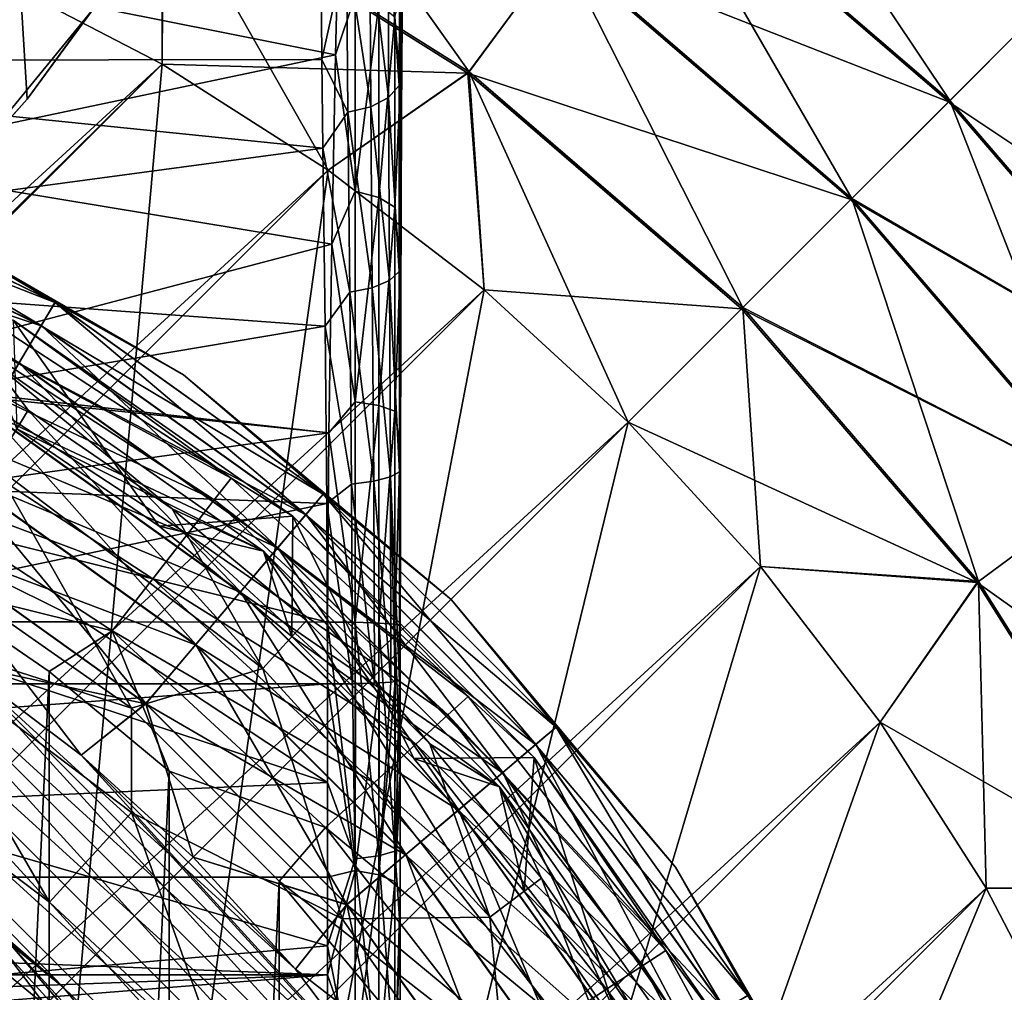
# Model space of a CAD drawing. Header units: metres. Extents: x -40 to 117, y -433 to 89.
# Tile 41 of 256: x 11 to 22, y -389 to -378. Entities that reach past the tile are written whole.
import ezdxf

# ---------------------------------------------------------------- set-up
doc = ezdxf.new("R2010")
doc.units = ezdxf.units.M
doc.layers.add('solid_506114_24501146', color=7, linetype='CONTINUOUS')
doc.layers.add('solid_506114_24501146_02', color=7, linetype='CONTINUOUS')

msp = doc.modelspace()

# ---------------------------------------------------------------- linework, layer by layer
at = {"layer": 'solid_506114_24501146'}
for points in [[(11.301577, -388.948425, 481), (5.719052, -383.182709, 481), (4.119524, -382.727753, 481)], [(8.879636, -386.960785, 481), (11.301577, -388.948425, 481), (4.119524, -382.727753, 481)], [(16.466734, -392.980438, 481), (7.269565, -383.783264, 481), (5.719052, -383.182709, 481)], [(17.067287, -394.530945, 481), (16.466734, -392.980438, 481), (5.719052, -383.182709, 481)], [(11.301577, -388.948425, 481), (17.067287, -394.530945, 481), (5.719052, -383.182709, 481)], [(15.725555, -391.49176, 481), (8.758244, -384.524445, 481), (7.269565, -383.783264, 481)], [(16.466734, -392.980438, 481), (15.725555, -391.49176, 481), (7.269565, -383.783264, 481)], [(18.951725, -384.331635, 277.700012), (-15.918365, -419.201721, 277.700012), (-17.500893, -417.750885, 277.700012)], [(18.951725, -384.331635, 277.700012), (20.265413, -386.041718, 277.700012), (-15.918365, -419.201721, 277.700012)], [(14.2, -385.621582, 307.040283), (4.733333, -385.621582, 307.040283), (-14.2, -387.740906, 307.116028)], [(14.2, -387.740784, 307.116028), (14.2, -385.621582, 307.040283), (-14.2, -387.740906, 307.116028)], [(20.265413, -386.041718, 277.700012), (-14.208274, -420.515411, 277.700012), (-15.918365, -419.201721, 277.700012)], [(20.265413, -386.041718, 277.700012), (21.427662, -387.8638, 277.700012), (-14.208274, -420.515411, 277.700012)], [(14.2, -388.812347, 307.296417), (14.2, -387.740784, 307.116028), (-14.2, -387.740906, 307.116028)], [(14.2, -388.812347, 307.296417), (-14.2, -387.740906, 307.116028), (-14.2, -388.812744, 307.296509)], [(21.427662, -387.8638, 277.700012), (-12.386187, -421.677673, 277.700012), (-14.208274, -420.515411, 277.700012)], [(21.427662, -387.8638, 277.700012), (22.426193, -389.779633, 277.700012), (-12.386187, -421.677673, 277.700012)], [(1.05365, -389.300568, 307.410583), (14.2, -388.812347, 307.296417), (-14.2, -388.812744, 307.296509)]]:
    msp.add_3dface(points, dxfattribs=at)
at = {"layer": 'solid_506114_24501146_02'}
for points in [[(15.000211, -370.684509, 306.076019), (15.016513, -369.3255, 308.943359), (15, -385.545685, 305.592133)], [(15.00352, -383.510101, 306.503326), (15, -385.545685, 305.592133), (15.016513, -369.3255, 308.943359)], [(15.006334, -381.436096, 307.108948), (15.00352, -383.510101, 306.503326), (15.016513, -369.3255, 308.943359)], [(15.013213, -379.362885, 308.084869), (15.006334, -381.436096, 307.108948), (15.016513, -369.3255, 308.943359)], [(15.013213, -379.362885, 308.084869), (15.016513, -369.3255, 308.943359), (15.01821, -369.257355, 309.10495)], [(15.019254, -378.331451, 308.722931), (15.013213, -379.362885, 308.084869), (15.01821, -369.257355, 309.10495)], [(15.000211, -370.684509, 306.076019), (15, -385.545685, 305.592133), (15, -385.511688, 304.943146)], [(15.000052, -370.782166, 305.892365), (15.000211, -370.684509, 306.076019), (15, -385.511688, 304.943146)], [(15.000052, -370.782166, 305.892365), (15, -385.511688, 304.943146), (15, -370.880646, 305.70993)], [(15, -371.897705, 303.965118), (15, -370.880646, 305.70993), (15, -385.511688, 304.943146)], [(15, -372.935913, 302.419556), (15, -371.897705, 303.965118), (15, -385.511688, 304.943146)], [(15, -373.982086, 301.062866), (15, -372.935913, 302.419556), (15, -385.511688, 304.943146)], [(15, -375.02533, 299.883087), (15, -373.982086, 301.062866), (15, -385.511688, 304.943146)], [(15, -376.058228, 298.86676), (15, -375.02533, 299.883087), (15, -385.511688, 304.943146)], [(13.187576, -375.297882, 292.906982), (12.396715, -376.794281, 293.49942), (15.754149, -378.9039, 293.49942)], [(16.759201, -377.542084, 292.906982), (13.187576, -375.297882, 292.906982), (15.754149, -378.9039, 293.49942)], [(17.650635, -376.334229, 279.434174), (18.405199, -375.311829, 280.699463), (21.916468, -378.333527, 280.699463)], [(18.413181, -375.301025, 290.683716), (17.660643, -376.320679, 291.952423), (21.029869, -379.220123, 291.952423)], [(18.405199, -375.311829, 280.699463), (22.593128, -377.65686, 282.216003), (21.916468, -378.333527, 280.699463)], [(18.413181, -375.301025, 290.683716), (21.029869, -379.220123, 291.952423), (21.925974, -378.324036, 290.683716)], [(15, -377.075439, 297.99942), (15, -376.058228, 298.86676), (15, -385.511688, 304.943146)], [(16.747669, -377.557709, 278.483704), (17.650635, -376.334229, 279.434174), (21.01795, -379.232056, 279.434174)], [(17.660643, -376.320679, 291.952423), (16.759201, -377.542084, 292.906982), (19.956453, -380.293549, 292.906982)], [(17.650635, -376.334229, 279.434174), (21.916468, -378.333527, 280.699463), (21.01795, -379.232056, 279.434174)], [(17.660643, -376.320679, 291.952423), (19.956453, -380.293549, 292.906982), (21.029869, -379.220123, 291.952423)], [(4.783082, -376.640656, 310.064484), (4.769856, -378.784729, 308.776764), (14.131961, -377.805389, 310.098663)], [(12.396715, -376.794281, 293.49942), (10.470354, -377.823822, 293.700012), (12.386187, -378.822327, 293.700012)], [(12.396715, -376.794281, 293.49942), (12.386187, -378.822327, 293.700012), (14.208274, -379.984589, 293.700012)], [(15.754149, -378.9039, 293.49942), (12.396715, -376.794281, 293.49942), (14.208274, -379.984589, 293.700012)], [(12.386898, -376.812836, 277.895813), (12.386187, -378.822327, 277.700012), (10.470354, -377.823822, 277.700012)], [(15.741673, -378.920776, 277.895813), (12.386187, -378.822327, 277.700012), (12.386898, -376.812836, 277.895813)], [(15.741673, -378.920776, 277.895813), (12.386898, -376.812836, 277.895813), (16.747669, -377.557709, 278.483704)], [(15, -378.080719, 297.26181), (15, -377.075439, 297.99942), (15, -385.511688, 304.943146)], [(14.988727, -379.055603, 308.511261), (14.995333, -377.197601, 309.870209), (14.868473, -377.353973, 310.062286)], [(14.988727, -379.055603, 308.511261), (15.027842, -377.311279, 309.465546), (14.995333, -377.197601, 309.870209)], [(14.988727, -379.055603, 308.511261), (15.019254, -378.331451, 308.722931), (15.027842, -377.311279, 309.465546)], [(14.871767, -379.186646, 308.727112), (14.868473, -377.353973, 310.062286), (14.664438, -377.472748, 310.209625)], [(14.988727, -379.055603, 308.511261), (14.868473, -377.353973, 310.062286), (14.871767, -379.186646, 308.727112)], [(14.407921, -377.539581, 310.294373), (14.131961, -377.805389, 310.098663), (14.140261, -378.770081, 309.396545)], [(14.42334, -379.34903, 308.997192), (14.407921, -377.539581, 310.294373), (14.140261, -378.770081, 309.396545)], [(14.675384, -379.288574, 308.895874), (14.664438, -377.472748, 310.209625), (14.407921, -377.539581, 310.294373)], [(14.675384, -379.288574, 308.895874), (14.407921, -377.539581, 310.294373), (14.42334, -379.34903, 308.997192)], [(14.871767, -379.186646, 308.727112), (14.664438, -377.472748, 310.209625), (14.675384, -379.288574, 308.895874)], [(16.759201, -377.542084, 292.906982), (15.754149, -378.9039, 293.49942), (18.759661, -381.490326, 293.49942)], [(16.759201, -377.542084, 292.906982), (18.759661, -381.490326, 293.49942), (19.956453, -380.293549, 292.906982)], [(8.737895, -379.886078, 294.999207), (8.764632, -377.617462, 295.977753), (14.289391, -378.7164, 295.929779)], [(8.764632, -377.617462, 295.977753), (14.313233, -377.672974, 296.581543), (14.289391, -378.7164, 295.929779)], [(9.899513, -380.322784, 222.800003), (11.640574, -378.201294, 222.800003), (10.809076, -377.645752, 222.800003)], [(10.904626, -379.203339, 194.37735), (9.981262, -380.240356, 194.37735), (10.809166, -377.64563, 193.800003)], [(11.720651, -378.080109, 194.37735), (10.904626, -379.203339, 194.37735), (10.809166, -377.64563, 193.800003)], [(15.741673, -378.920776, 277.895813), (16.747669, -377.557709, 278.483704), (19.942722, -380.307281, 278.483704)], [(16.747669, -377.557709, 278.483704), (21.01795, -379.232056, 279.434174), (19.955311, -380.294678, 278.492249)], [(16.747669, -377.557709, 278.483704), (19.955311, -380.294678, 278.492249), (19.942722, -380.307281, 278.483704)], [(14.506147, -378.069275, 296.385132), (14.289391, -378.7164, 295.929779), (14.313233, -377.672974, 296.581543)], [(-22.426193, -410.720367, 277.700012), (10.470354, -377.823822, 277.700012), (12.386187, -378.822327, 277.700012)], [(4.769856, -378.784729, 308.776764), (14.140261, -378.770081, 309.396545), (14.131961, -377.805389, 310.098663)], [(12.386187, -378.822327, 293.700012), (10.470354, -377.823822, 293.700012), (8.85, -382.314636, 293.700012)], [(11.720651, -378.080109, 194.37735), (11.640574, -378.201294, 222.800003), (10.904626, -379.203339, 194.37735)], [(14.506147, -378.069275, 296.385132), (14.506147, -380.214355, 295.241455), (14.289391, -378.7164, 295.929779)], [(14.765908, -378.162781, 296.531464), (14.506147, -380.214355, 295.241455), (14.506147, -378.069275, 296.385132)], [(14.939344, -378.302795, 296.750427), (15, -378.080719, 297.26181), (15, -379.080292, 296.637421)], [(15, -379.080292, 296.637421), (15, -378.080719, 297.26181), (15, -385.511688, 304.943146)], [(10.904626, -379.203339, 194.37735), (11.640574, -378.201294, 222.800003), (9.899513, -380.322784, 222.800003)], [(14.765908, -378.162781, 296.531464), (14.765908, -380.283936, 295.400543), (14.506147, -380.214355, 295.241455)], [(14.939344, -378.302795, 296.750427), (14.765908, -380.283936, 295.400543), (14.765908, -378.162781, 296.531464)], [(14.939344, -378.302795, 296.750427), (14.939344, -380.388062, 295.638672), (14.765908, -380.283936, 295.400543)], [(14.939344, -378.302795, 296.750427), (15, -379.080292, 296.637421), (14.939344, -380.388062, 295.638672)], [(14.988727, -379.055603, 308.511261), (15.013213, -379.362885, 308.084869), (15.019254, -378.331451, 308.722931)], [(21.01795, -379.232056, 279.434174), (21.916468, -378.333527, 280.699463), (24.938158, -381.844788, 280.699463)], [(21.925974, -378.324036, 290.683716), (21.029869, -379.220123, 291.952423), (23.929321, -382.589355, 291.952423)], [(8.737895, -379.886078, 294.999207), (14.289391, -378.7164, 295.929779), (14.246919, -380.794769, 294.940369)], [(14.506147, -380.214355, 295.241455), (14.246919, -380.794769, 294.940369), (14.289391, -378.7164, 295.929779)], [(-21.427662, -412.6362, 277.700012), (-22.426193, -410.720367, 277.700012), (12.386187, -378.822327, 277.700012)], [(-21.427662, -412.6362, 277.700012), (12.386187, -378.822327, 277.700012), (14.208274, -379.984589, 277.700012)], [(4.769856, -378.784729, 308.776764), (4.757998, -381.003326, 307.860138), (14.150709, -379.741882, 308.794586)], [(4.769856, -378.784729, 308.776764), (14.150709, -379.741882, 308.794586), (14.140261, -378.770081, 309.396545)], [(12.386187, -378.822327, 293.700012), (8.85, -382.314636, 293.700012), (8.85, -418.185364, 293.700012)], [(14.208274, -379.984589, 293.700012), (12.386187, -378.822327, 293.700012), (8.85, -418.185364, 293.700012)], [(15.741673, -378.920776, 277.895813), (14.208274, -379.984589, 277.700012), (12.386187, -378.822327, 277.700012)], [(14.42334, -379.34903, 308.997192), (14.140261, -378.770081, 309.396545), (14.150709, -379.741882, 308.794586)], [(15.754149, -378.9039, 293.49942), (14.208274, -379.984589, 293.700012), (15.918365, -381.298279, 293.700012)], [(15.741673, -378.920776, 277.895813), (15.918365, -381.298279, 277.700012), (14.208274, -379.984589, 277.700012)], [(15.741673, -378.920776, 277.895813), (18.744806, -381.505188, 277.895813), (15.918365, -381.298279, 277.700012)], [(15.741673, -378.920776, 277.895813), (19.942722, -380.307281, 278.483704), (18.759661, -381.490326, 277.900574)], [(15.741673, -378.920776, 277.895813), (18.759661, -381.490326, 277.900574), (18.744806, -381.505188, 277.895813)], [(15.754149, -378.9039, 293.49942), (15.918365, -381.298279, 293.700012), (17.500893, -382.749115, 293.700012)], [(15.754149, -378.9039, 293.49942), (17.500893, -382.749115, 293.700012), (18.759661, -381.490326, 293.49942)], [(14.988074, -381.09726, 307.43634), (14.988727, -379.055603, 308.511261), (14.871767, -379.186646, 308.727112)], [(14.988074, -381.09726, 307.43634), (15.013213, -379.362885, 308.084869), (14.988727, -379.055603, 308.511261)], [(14.939344, -380.388062, 295.638672), (15, -379.080292, 296.637421), (15, -381.062286, 295.693146)], [(15, -381.062286, 295.693146), (15, -379.080292, 296.637421), (15, -385.511688, 304.943146)], [(10.904626, -379.203339, 194.37735), (9.899513, -380.322784, 222.800003), (9.981262, -380.240356, 194.37735)], [(14.881072, -381.195648, 307.673676), (14.871767, -379.186646, 308.727112), (14.675384, -379.288574, 308.895874)], [(14.988074, -381.09726, 307.43634), (14.871767, -379.186646, 308.727112), (14.881072, -381.195648, 307.673676)], [(19.955311, -380.294678, 278.492249), (21.01795, -379.232056, 279.434174), (23.91576, -382.599365, 279.434174)], [(21.029869, -379.220123, 291.952423), (19.956453, -380.293549, 292.906982), (22.707912, -383.490784, 292.906982)], [(23.91576, -382.599365, 279.434174), (21.01795, -379.232056, 279.434174), (24.938158, -381.844788, 280.699463)], [(23.929321, -382.589355, 291.952423), (21.029869, -379.220123, 291.952423), (22.707912, -383.490784, 292.906982)], [(14.44528, -381.322418, 307.980988), (14.42334, -379.34903, 308.997192), (14.150709, -379.741882, 308.794586)], [(14.692536, -381.273834, 307.862854), (14.675384, -379.288574, 308.895874), (14.42334, -379.34903, 308.997192)], [(14.692536, -381.273834, 307.862854), (14.42334, -379.34903, 308.997192), (14.44528, -381.322418, 307.980988)], [(14.881072, -381.195648, 307.673676), (14.675384, -379.288574, 308.895874), (14.692536, -381.273834, 307.862854)], [(14.988074, -381.09726, 307.43634), (15.006334, -381.436096, 307.108948), (15.013213, -379.362885, 308.084869)], [(4.757998, -381.003326, 307.860138), (14.173692, -381.694153, 307.871216), (14.150709, -379.741882, 308.794586)], [(14.44528, -381.322418, 307.980988), (14.150709, -379.741882, 308.794586), (14.173692, -381.694153, 307.871216)], [(7.96072, -379.848419, 474.88739), (11.210135, -381.436981, 474.88739), (7.853039, -380.12439, 473.829559)], [(7.853747, -380.122559, 478.448822), (11.059498, -381.689758, 478.448822), (7.961082, -379.847504, 477.496429)], [(9.297602, -380.311218, 476), (11.210135, -381.436981, 474.88739), (7.96072, -379.848419, 474.88739)], [(7.961082, -379.847504, 477.496429), (11.210645, -381.436096, 477.496429), (9.297602, -380.311218, 476.5)], [(11.059498, -381.689758, 478.448822), (11.210645, -381.436096, 477.496429), (7.961082, -379.847504, 477.496429)], [(8.718272, -382.250244, 294.361542), (8.737895, -379.886078, 294.999207), (14.246919, -380.794769, 294.940369)], [(-20.265413, -414.458282, 277.700012), (-21.427662, -412.6362, 277.700012), (14.208274, -379.984589, 277.700012)], [(-20.265413, -414.458282, 277.700012), (14.208274, -379.984589, 277.700012), (15.918365, -381.298279, 277.700012)], [(15.918365, -381.298279, 293.700012), (14.208274, -379.984589, 293.700012), (8.85, -418.185364, 293.700012)], [(7.853039, -380.12439, 473.829559), (11.058501, -381.691437, 473.829559), (7.679544, -380.569, 472.880798)], [(11.210135, -381.436981, 474.88739), (11.058501, -381.691437, 473.829559), (7.853039, -380.12439, 473.829559)], [(10.815621, -382.09906, 479.303345), (11.059498, -381.689758, 478.448822), (7.853747, -380.122559, 478.448822)], [(14.506147, -380.214355, 295.241455), (14.506147, -382.526154, 294.465973), (14.246919, -380.794769, 294.940369)], [(14.765908, -380.283936, 295.400543), (14.506147, -382.526154, 294.465973), (14.506147, -380.214355, 295.241455)], [(9.297602, -380.311218, 476), (12.618682, -382.228668, 476), (11.210135, -381.436981, 474.88739)], [(12.618682, -382.228668, 476.5), (12.618682, -382.228668, 476), (9.297602, -380.311218, 476)], [(9.297602, -380.311218, 476.5), (12.618682, -382.228668, 476.5), (9.297602, -380.311218, 476)], [(11.210645, -381.436096, 477.496429), (12.618682, -382.228668, 476.5), (9.297602, -380.311218, 476.5)], [(14.765908, -380.283936, 295.400543), (14.765908, -382.567078, 294.634735), (14.506147, -382.526154, 294.465973)], [(14.939344, -380.388062, 295.638672), (14.765908, -382.567078, 294.634735), (14.765908, -380.283936, 295.400543)], [(19.956453, -380.293549, 292.906982), (18.759661, -381.490326, 293.49942), (21.346113, -384.49585, 293.49942)], [(18.759661, -381.490326, 277.900574), (19.942722, -380.307281, 278.483704), (22.692287, -383.502319, 278.483704)], [(19.942722, -380.307281, 278.483704), (19.955311, -380.294678, 278.492249), (23.91576, -382.599365, 279.434174)], [(22.692287, -383.502319, 278.483704), (19.942722, -380.307281, 278.483704), (23.91576, -382.599365, 279.434174)], [(22.707912, -383.490784, 292.906982), (19.956453, -380.293549, 292.906982), (21.346113, -384.49585, 293.49942)], [(14.939344, -380.388062, 295.638672), (14.939344, -382.628357, 294.887299), (14.765908, -382.567078, 294.634735)], [(14.939344, -380.388062, 295.638672), (15, -381.062286, 295.693146), (14.939344, -382.628357, 294.887299)], [(11.058501, -381.691437, 473.829559), (10.814189, -382.10144, 472.880798), (7.679544, -380.569, 472.880798)], [(8.718272, -382.250244, 294.361542), (14.246919, -380.794769, 294.940369), (14.21564, -382.867249, 294.326904)], [(14.506147, -382.526154, 294.465973), (14.21564, -382.867249, 294.326904), (14.246919, -380.794769, 294.940369)], [(4.757998, -381.003326, 307.860138), (4.746323, -383.28244, 307.288879), (14.173692, -381.694153, 307.871216)], [(14.989635, -383.292664, 306.707672), (14.988074, -381.09726, 307.43634), (14.881072, -381.195648, 307.673676)], [(14.939344, -382.628357, 294.887299), (15, -381.062286, 295.693146), (15, -383.026062, 295.11084)], [(14.989635, -383.292664, 306.707672), (15.006334, -381.436096, 307.108948), (14.988074, -381.09726, 307.43634)], [(15, -383.026062, 295.11084), (15, -381.062286, 295.693146), (15, -385.511688, 304.943146)], [(14.890875, -383.350708, 306.961304), (14.881072, -381.195648, 307.673676), (14.692536, -381.273834, 307.862854)], [(14.989635, -383.292664, 306.707672), (14.881072, -381.195648, 307.673676), (14.890875, -383.350708, 306.961304)], [(-18.951725, -416.168365, 277.700012), (-20.265413, -414.458282, 277.700012), (15.918365, -381.298279, 277.700012)], [(-18.951725, -416.168365, 277.700012), (15.918365, -381.298279, 277.700012), (17.500893, -382.749115, 277.700012)], [(15.918365, -381.298279, 293.700012), (8.85, -418.185364, 293.700012), (17.500893, -382.749115, 293.700012)], [(14.465914, -383.427795, 307.298737), (14.44528, -381.322418, 307.980988), (14.173692, -381.694153, 307.871216)], [(14.708963, -383.397644, 307.166595), (14.692536, -381.273834, 307.862854), (14.44528, -381.322418, 307.980988)], [(14.708963, -383.397644, 307.166595), (14.44528, -381.322418, 307.980988), (14.465914, -383.427795, 307.298737)], [(14.890875, -383.350708, 306.961304), (14.692536, -381.273834, 307.862854), (14.708963, -383.397644, 307.166595)], [(18.744806, -381.505188, 277.895813), (17.500893, -382.749115, 277.700012), (15.918365, -381.298279, 277.700012)], [(10.041388, -381.695129, 313.299316), (10.184216, -381.431213, 314.023529), (13.142787, -383.364136, 314.023529)], [(13.142787, -383.364136, 314.023529), (10.184216, -381.431213, 314.023529), (10.749995, -381.630463, 314.799988)], [(11.210135, -381.436981, 474.88739), (14.153767, -383.538666, 474.88739), (11.058501, -381.691437, 473.829559)], [(11.059498, -381.689758, 478.448822), (13.963574, -383.763245, 478.448822), (11.210645, -381.436096, 477.496429)], [(12.618682, -382.228668, 476), (14.153767, -383.538666, 474.88739), (11.210135, -381.436981, 474.88739)], [(11.210645, -381.436096, 477.496429), (14.15441, -383.537933, 477.496429), (12.618682, -382.228668, 476.5)], [(13.963574, -383.763245, 478.448822), (14.15441, -383.537933, 477.496429), (11.210645, -381.436096, 477.496429)], [(14.989635, -383.292664, 306.707672), (15.00352, -383.510101, 306.503326), (15.006334, -381.436096, 307.108948)], [(18.759661, -381.490326, 293.49942), (17.500893, -382.749115, 293.700012), (18.951725, -384.331635, 293.700012)], [(21.32921, -384.508331, 277.895813), (17.500893, -382.749115, 277.700012), (18.744806, -381.505188, 277.895813)], [(18.744806, -381.505188, 277.895813), (18.759661, -381.490326, 277.900574), (22.692287, -383.502319, 278.483704)], [(21.32921, -384.508331, 277.895813), (18.744806, -381.505188, 277.895813), (22.692287, -383.502319, 278.483704)], [(21.346113, -384.49585, 293.49942), (18.759661, -381.490326, 293.49942), (18.951725, -384.331635, 293.700012)], [(10.749995, -381.630463, 314.799988), (10.749867, -381.630371, 342.5), (13.81997, -383.78006, 342.5)], [(12.353974, -383.890625, 343.5), (13.81997, -383.78006, 342.5), (10.749867, -381.630371, 342.5)], [(10.791908, -382.820587, 343.5), (12.353974, -383.890625, 343.5), (10.749867, -381.630371, 342.5)], [(13.81993, -383.780029, 314.799988), (10.749995, -381.630463, 314.799988), (13.81997, -383.78006, 342.5)], [(13.142787, -383.364136, 314.023529), (10.749995, -381.630463, 314.799988), (13.81993, -383.780029, 314.799988)], [(4.746323, -383.28244, 307.288879), (14.193085, -383.640228, 307.297272), (14.173692, -381.694153, 307.871216)], [(10.917224, -382.618073, 353.5), (9.243785, -381.685974, 353.5), (10.542006, -383.224091, 370.132141)], [(10.500059, -382.063507, 343.5), (9.243785, -381.685974, 353.5), (10.917224, -382.618073, 353.5)], [(9.814135, -382.115082, 312.677582), (10.041388, -381.695129, 313.299316), (12.958466, -383.600952, 313.299316)], [(12.958466, -383.600952, 313.299316), (10.041388, -381.695129, 313.299316), (13.142787, -383.364136, 314.023529)], [(11.058501, -381.691437, 473.829559), (13.962317, -383.764709, 473.829559), (10.814189, -382.10144, 472.880798)], [(10.815621, -382.09906, 479.303345), (13.65566, -384.126801, 479.303345), (11.059498, -381.689758, 478.448822)], [(14.153767, -383.538666, 474.88739), (13.962317, -383.764709, 473.829559), (11.058501, -381.691437, 473.829559)], [(13.65566, -384.126801, 479.303345), (13.963574, -383.763245, 478.448822), (11.059498, -381.689758, 478.448822)], [(14.465914, -383.427795, 307.298737), (14.173692, -381.694153, 307.871216), (14.193085, -383.640228, 307.297272)], [(10.500059, -382.063507, 343.5), (13.498599, -384.163116, 343.5), (10.791908, -382.820587, 343.5)], [(10.500059, -382.063507, 343.5), (10.917224, -382.618073, 353.5), (12.497522, -383.700592, 353.5)], [(10.500059, -382.063507, 343.5), (12.497522, -383.700592, 353.5), (13.498599, -384.163116, 343.5)], [(9.517977, -382.662323, 312.200745), (9.814135, -382.115082, 312.677582), (12.665195, -383.977753, 312.677582)], [(12.665195, -383.977753, 312.677582), (9.814135, -382.115082, 312.677582), (12.958466, -383.600952, 313.299316)], [(10.814189, -382.10144, 472.880798), (13.653852, -384.128937, 472.880798), (10.489473, -382.646393, 472.088745)], [(10.49127, -382.643372, 480.016968), (13.246138, -384.610321, 480.016968), (10.815621, -382.09906, 479.303345)], [(13.962317, -383.764709, 473.829559), (13.653852, -384.128937, 472.880798), (10.814189, -382.10144, 472.880798)], [(13.246138, -384.610321, 480.016968), (13.65566, -384.126801, 479.303345), (10.815621, -382.09906, 479.303345)], [(8.718272, -382.250244, 294.361542), (14.21564, -382.867249, 294.326904), (8.85, -382.314636, 294.350708)], [(12.618682, -382.228668, 476), (15.556349, -384.693665, 476), (14.153767, -383.538666, 474.88739)], [(15.556349, -384.693665, 476.5), (15.556349, -384.693665, 476), (12.618682, -382.228668, 476)], [(12.618682, -382.228668, 476.5), (15.556349, -384.693665, 476.5), (12.618682, -382.228668, 476)], [(14.15441, -383.537933, 477.496429), (15.556349, -384.693665, 476.5), (12.618682, -382.228668, 476.5)], [(14.21564, -382.867249, 294.326904), (8.85, -383.614777, 294.154602), (8.85, -382.314636, 294.350708)], [(14.506147, -382.526154, 294.465973), (14.506142, -384.944397, 294.118927), (14.21564, -382.867249, 294.326904)], [(14.765908, -382.567078, 294.634735), (14.506142, -384.944397, 294.118927), (14.506147, -382.526154, 294.465973)], [(10.917224, -382.618073, 353.5), (10.542006, -383.224091, 370.132141), (13.491013, -385.45105, 370.132141)], [(12.497522, -383.700592, 353.5), (10.917224, -382.618073, 353.5), (13.491013, -385.45105, 370.132141)], [(14.765908, -382.567078, 294.634735), (14.765902, -384.953491, 294.292297), (14.506142, -384.944397, 294.118927)], [(14.939344, -382.628357, 294.887299), (14.765902, -384.953491, 294.292297), (14.765908, -382.567078, 294.634735)], [(14.939344, -382.628357, 294.887299), (14.939341, -384.967102, 294.551849), (14.765902, -384.953491, 294.292297)], [(14.939344, -382.628357, 294.887299), (15, -383.026062, 295.11084), (14.939341, -384.967102, 294.551849)], [(9.173135, -383.29953, 311.901398), (9.517977, -382.662323, 312.200745), (12.283001, -384.468811, 312.200745)], [(12.283001, -384.468811, 312.200745), (9.517977, -382.662323, 312.200745), (12.665195, -383.977753, 312.677582)], [(10.489473, -382.646393, 472.088745), (13.243869, -384.613007, 472.088745), (10.100669, -383.298889, 471.493225)], [(10.102739, -383.29541, 480.553925), (12.755584, -385.189514, 480.553925), (10.49127, -382.643372, 480.016968)], [(13.653852, -384.128937, 472.880798), (13.243869, -384.613007, 472.088745), (10.489473, -382.646393, 472.088745)], [(12.755584, -385.189514, 480.553925), (13.246138, -384.610321, 480.016968), (10.49127, -382.643372, 480.016968)], [(-17.500893, -417.750885, 277.700012), (-18.951725, -416.168365, 277.700012), (17.500893, -382.749115, 277.700012)], [(18.951725, -384.331635, 277.700012), (-17.500893, -417.750885, 277.700012), (17.500893, -382.749115, 277.700012)], [(18.951725, -384.331635, 293.700012), (17.500893, -382.749115, 293.700012), (8.85, -418.185364, 293.700012)], [(13.498599, -384.163116, 343.5), (12.353974, -383.890625, 343.5), (10.791908, -382.820587, 343.5)], [(21.32921, -384.508331, 277.895813), (18.951725, -384.331635, 277.700012), (17.500893, -382.749115, 277.700012)], [(14.21564, -382.867249, 294.326904), (14.2, -384.942474, 294.058014), (8.85, -383.614777, 294.154602)], [(14.506142, -384.944397, 294.118927), (14.2, -384.942474, 294.058014), (14.21564, -382.867249, 294.326904)], [(14.939341, -384.967102, 294.551849), (15, -383.026062, 295.11084), (15, -384.982239, 294.856995)], [(15, -384.982239, 294.856995), (15, -383.026062, 295.11084), (15, -385.511688, 304.943146)], [(4.746323, -383.28244, 307.288879), (4.733333, -385.621582, 307.040283), (14.193085, -383.640228, 307.297272)], [(10.542006, -383.224091, 370.132141), (9.374285, -384.013275, 395.071442), (12.051348, -385.887756, 395.071442)], [(13.491013, -385.45105, 370.132141), (10.542006, -383.224091, 370.132141), (12.051348, -385.887756, 395.071442)], [(11.837981, -385.040558, 311.901398), (9.737132, -384.519836, 311.799988), (9.173135, -383.29953, 311.901398)], [(11.837981, -385.040558, 311.901398), (9.173135, -383.29953, 311.901398), (12.283001, -384.468811, 312.200745)], [(10.100669, -383.298889, 471.493225), (12.75297, -385.192596, 471.493225), (9.667312, -384.026154, 471.124115)], [(9.669552, -384.0224, 480.887177), (12.208647, -385.835266, 480.887177), (10.102739, -383.29541, 480.553925)], [(13.243869, -384.613007, 472.088745), (12.75297, -385.192596, 471.493225), (10.100669, -383.298889, 471.493225)], [(12.208647, -385.835266, 480.887177), (12.755584, -385.189514, 480.553925), (10.102739, -383.29541, 480.553925)], [(12.958466, -383.600952, 313.299316), (13.142787, -383.364136, 314.023529), (15.742857, -385.75769, 314.023529)], [(15.742857, -385.75769, 314.023529), (13.142787, -383.364136, 314.023529), (13.81993, -383.780029, 314.799988)], [(14.896216, -385.600403, 306.639832), (14.890875, -383.350708, 306.961304), (14.708963, -383.397644, 307.166595)], [(14.990794, -385.586884, 306.379303), (14.989635, -383.292664, 306.707672), (14.890875, -383.350708, 306.961304)], [(14.942607, -385.59549, 306.545441), (14.890875, -383.350708, 306.961304), (14.896216, -385.600403, 306.639832)], [(14.942607, -385.59549, 306.545441), (14.990794, -385.586884, 306.379303), (14.890875, -383.350708, 306.961304)], [(14.990794, -385.586884, 306.379303), (15.00352, -383.510101, 306.503326), (14.989635, -383.292664, 306.707672)], [(14.476353, -385.618866, 306.992126), (14.465914, -383.427795, 307.298737), (14.193085, -383.640228, 307.297272)], [(14.717466, -385.611511, 306.853027), (14.708963, -383.397644, 307.166595), (14.465914, -383.427795, 307.298737)], [(14.717466, -385.611511, 306.853027), (14.465914, -383.427795, 307.298737), (14.476353, -385.618866, 306.992126)], [(14.896216, -385.600403, 306.639832), (14.708963, -383.397644, 307.166595), (14.717466, -385.611511, 306.853027)], [(22.707912, -383.490784, 292.906982), (21.346113, -384.49585, 293.49942), (23.455729, -387.853271, 293.49942)], [(12.665195, -383.977753, 312.677582), (12.958466, -383.600952, 313.299316), (15.52207, -385.960938, 313.299316)], [(15.52207, -385.960938, 313.299316), (12.958466, -383.600952, 313.299316), (15.742857, -385.75769, 314.023529)], [(14.153767, -383.538666, 474.88739), (16.711321, -386.096222, 474.88739), (13.962317, -383.764709, 473.829559)], [(13.963574, -383.763245, 478.448822), (16.486761, -386.286438, 478.448822), (14.15441, -383.537933, 477.496429)], [(15.556349, -384.693665, 476), (16.711321, -386.096222, 474.88739), (14.153767, -383.538666, 474.88739)], [(14.15441, -383.537933, 477.496429), (16.712082, -386.095581, 477.496429), (15.556349, -384.693665, 476.5)], [(16.486761, -386.286438, 478.448822), (16.712082, -386.095581, 477.496429), (14.15441, -383.537933, 477.496429)], [(14.990794, -385.586884, 306.379303), (15, -385.579712, 306.241333), (15.00352, -383.510101, 306.503326)], [(15.00352, -383.510101, 306.503326), (15, -385.579712, 306.241333), (15, -385.545685, 305.592133)], [(21.32921, -384.508331, 277.895813), (22.692287, -383.502319, 278.483704), (24.934942, -387.071503, 278.483704)], [(14.193085, -383.640228, 307.297272), (4.733333, -385.621582, 307.040283), (14.2, -385.621582, 307.040283)], [(11.525, -384.941223, 294.058075), (8.85, -384.941223, 294.058075), (8.85, -383.614777, 294.154602)], [(11.525, -384.941223, 294.058075), (8.85, -383.614777, 294.154602), (14.2, -384.942474, 294.058014)], [(13.971195, -384.924316, 353.5), (12.497522, -383.700592, 353.5), (13.491013, -385.45105, 370.132141)], [(13.498599, -384.163116, 343.5), (12.497522, -383.700592, 353.5), (13.971195, -384.924316, 353.5)], [(14.476353, -385.618866, 306.992126), (14.193085, -383.640228, 307.297272), (14.2, -385.621582, 307.040283)], [(7.269565, -383.783264, 471), (11.151217, -388.017609, 471), (8.713652, -386.176849, 471)], [(7.269565, -383.783264, 471), (16.466734, -392.980438, 471), (11.151217, -388.017609, 471)], [(7.269565, -383.783264, 471), (8.758244, -384.524445, 471), (16.466734, -392.980438, 471)], [(12.353974, -383.890625, 343.5), (13.81079, -385.100342, 343.5), (13.81997, -383.78006, 342.5)], [(13.962317, -383.764709, 473.829559), (16.485275, -386.287689, 473.829559), (13.653852, -384.128937, 472.880798)], [(13.65566, -384.126801, 479.303345), (16.123207, -386.59433, 479.303345), (13.963574, -383.763245, 478.448822)], [(13.81079, -385.100342, 343.5), (15.149698, -386.43924, 343.5), (13.81997, -383.78006, 342.5)], [(13.81993, -383.780029, 314.799988), (13.81997, -383.78006, 342.5), (16.470013, -386.430145, 342.5)], [(16.469954, -386.430054, 314.799988), (13.81993, -383.780029, 314.799988), (16.470013, -386.430145, 342.5)], [(15.742857, -385.75769, 314.023529), (13.81993, -383.780029, 314.799988), (16.469954, -386.430054, 314.799988)], [(15.149698, -386.43924, 343.5), (16.470013, -386.430145, 342.5), (13.81997, -383.78006, 342.5)], [(16.711321, -386.096222, 474.88739), (16.485275, -386.287689, 473.829559), (13.962317, -383.764709, 473.829559)], [(16.123207, -386.59433, 479.303345), (16.486761, -386.286438, 478.448822), (13.963574, -383.763245, 478.448822)], [(13.498599, -384.163116, 343.5), (13.81079, -385.100342, 343.5), (12.353974, -383.890625, 343.5)], [(9.416348, -385.042084, 420.028534), (12.051348, -385.887756, 395.071442), (9.374285, -384.013275, 395.071442)], [(9.667312, -384.026154, 471.124115), (12.205818, -385.838623, 471.124115), (10.171991, -385.399719, 471)], [(12.75297, -385.192596, 471.493225), (12.205818, -385.838623, 471.124115), (9.667312, -384.026154, 471.124115)], [(9.669552, -384.0224, 480.887177), (10.171991, -385.399719, 481), (11.499064, -386.401855, 481)], [(9.669552, -384.0224, 480.887177), (11.499064, -386.401855, 481), (12.208647, -385.835266, 480.887177)], [(12.283001, -384.468811, 312.200745), (12.665195, -383.977753, 312.677582), (15.170781, -386.284302, 312.677582)], [(15.170781, -386.284302, 312.677582), (12.665195, -383.977753, 312.677582), (15.52207, -385.960938, 313.299316)], [(13.653852, -384.128937, 472.880798), (16.121071, -386.596161, 472.880798), (13.243869, -384.613007, 472.088745)], [(13.246138, -384.610321, 480.016968), (15.639685, -387.003876, 480.016968), (13.65566, -384.126801, 479.303345)], [(16.485275, -386.287689, 473.829559), (16.121071, -386.596161, 472.880798), (13.653852, -384.128937, 472.880798)], [(15.639685, -387.003876, 480.016968), (16.123207, -386.59433, 479.303345), (13.65566, -384.126801, 479.303345)], [(13.498599, -384.163116, 343.5), (16.086985, -386.751526, 343.5), (13.81079, -385.100342, 343.5)], [(13.498599, -384.163116, 343.5), (13.971195, -384.924316, 353.5), (15.325671, -386.278809, 353.5)], [(13.498599, -384.163116, 343.5), (15.325671, -386.278809, 353.5), (16.086985, -386.751526, 343.5)], [(20.265413, -386.041718, 293.700012), (18.951725, -384.331635, 293.700012), (8.85, -418.185364, 293.700012)], [(21.32921, -384.508331, 277.895813), (20.265413, -386.041718, 277.700012), (18.951725, -384.331635, 277.700012)], [(21.346113, -384.49585, 293.49942), (18.951725, -384.331635, 293.700012), (20.265413, -386.041718, 293.700012)], [(11.837981, -385.040558, 311.901398), (12.283001, -384.468811, 312.200745), (14.712976, -386.70575, 312.200745)], [(14.712976, -386.70575, 312.200745), (12.283001, -384.468811, 312.200745), (15.170781, -386.284302, 312.677582)], [(8.758244, -384.524445, 471), (15.725555, -391.49176, 471), (16.466734, -392.980438, 471)], [(8.758244, -384.524445, 471), (10.171991, -385.399719, 471), (15.725555, -391.49176, 471)], [(14.850266, -390.078003, 481), (10.171991, -385.399719, 481), (8.758244, -384.524445, 481)], [(15.725555, -391.49176, 481), (14.850266, -390.078003, 481), (8.758244, -384.524445, 481)], [(9.737132, -384.519836, 311.799988), (11.147246, -385.485565, 311.799988), (9.73713, -415.980164, 311.799988)], [(11.837981, -385.040558, 311.901398), (11.147246, -385.485565, 311.799988), (9.737132, -384.519836, 311.799988)], [(21.346113, -384.49585, 293.49942), (20.265413, -386.041718, 293.700012), (21.427662, -387.8638, 293.700012)], [(23.437155, -387.863098, 277.895813), (20.265413, -386.041718, 277.700012), (21.32921, -384.508331, 277.895813)], [(23.437155, -387.863098, 277.895813), (21.32921, -384.508331, 277.895813), (24.934942, -387.071503, 278.483704)], [(23.455729, -387.853271, 293.49942), (21.346113, -384.49585, 293.49942), (21.427662, -387.8638, 293.700012)], [(13.243869, -384.613007, 472.088745), (15.637007, -387.006134, 472.088745), (12.75297, -385.192596, 471.493225)], [(12.755584, -385.189514, 480.553925), (15.06049, -387.494415, 480.553925), (13.246138, -384.610321, 480.016968)], [(16.121071, -386.596161, 472.880798), (15.637007, -387.006134, 472.088745), (13.243869, -384.613007, 472.088745)], [(15.06049, -387.494415, 480.553925), (15.639685, -387.003876, 480.016968), (13.246138, -384.610321, 480.016968)], [(15.556349, -384.693665, 476), (18.021345, -387.631317, 476), (16.711321, -386.096222, 474.88739)], [(18.021345, -387.631317, 476.5), (18.021345, -387.631317, 476), (15.556349, -384.693665, 476)], [(15.556349, -384.693665, 476.5), (18.021345, -387.631317, 476.5), (15.556349, -384.693665, 476)], [(16.712082, -386.095581, 477.496429), (18.021345, -387.631317, 476.5), (15.556349, -384.693665, 476.5)], [(14.2, -386.703278, 294.090393), (8.85, -386.945282, 294.114258), (8.85, -384.941223, 294.058075)], [(14.2, -386.703278, 294.090393), (8.85, -384.941223, 294.058075), (11.525, -384.941223, 294.058075)], [(11.525, -384.941223, 294.058075), (14.2, -384.942474, 294.058014), (14.2, -386.703278, 294.090393)], [(13.971195, -384.924316, 353.5), (13.491013, -385.45105, 370.132141), (15.9806, -388.182007, 370.132141)], [(15.325671, -386.278809, 353.5), (13.971195, -384.924316, 353.5), (15.9806, -388.182007, 370.132141)], [(14.506143, -387.540833, 294.254333), (14.2, -386.703278, 294.090393), (14.2, -384.942474, 294.058014)], [(14.506142, -384.944397, 294.118927), (14.506143, -387.540833, 294.254333), (14.2, -384.942474, 294.058014)], [(14.765902, -387.507477, 294.424866), (14.506143, -387.540833, 294.254333), (14.506142, -384.944397, 294.118927)], [(14.765902, -384.953491, 294.292297), (14.765902, -387.507477, 294.424866), (14.506142, -384.944397, 294.118927)], [(14.939341, -387.457947, 294.680206), (14.765902, -387.507477, 294.424866), (14.765902, -384.953491, 294.292297)], [(14.939341, -384.967102, 294.551849), (14.939341, -387.457947, 294.680206), (14.765902, -384.953491, 294.292297)], [(14.939341, -384.967102, 294.551849), (15, -384.982239, 294.856995), (15, -386.617126, 294.885925)], [(14.939341, -384.967102, 294.551849), (15, -386.617126, 294.885925), (14.939341, -387.457947, 294.680206)], [(15, -384.982239, 294.856995), (15, -385.511688, 304.943146), (15, -386.737183, 306.233093)], [(15, -386.617126, 294.885925), (15, -384.982239, 294.856995), (15, -386.737183, 306.233093)], [(8.713652, -386.176849, 471), (11.151217, -388.017609, 471), (9.416348, -385.042084, 420.028534)], [(9.416348, -385.042084, 420.028534), (12.050466, -387.031281, 420.028534), (12.051348, -385.887756, 395.071442)], [(11.151217, -388.017609, 471), (12.050466, -387.031281, 420.028534), (9.416348, -385.042084, 420.028534)], [(11.837981, -385.040558, 311.901398), (12.462117, -386.577209, 311.799988), (11.147246, -385.485565, 311.799988)], [(14.179917, -387.196472, 311.901398), (12.462117, -386.577209, 311.799988), (11.837981, -385.040558, 311.901398)], [(14.179917, -387.196472, 311.901398), (11.837981, -385.040558, 311.901398), (14.712976, -386.70575, 312.200745)], [(16.086985, -386.751526, 343.5), (15.149698, -386.43924, 343.5), (13.81079, -385.100342, 343.5)], [(12.75297, -385.192596, 471.493225), (15.057404, -387.49704, 471.493225), (12.205818, -385.838623, 471.124115)], [(12.208647, -385.835266, 480.887177), (14.414721, -388.041351, 480.887177), (12.755584, -385.189514, 480.553925)], [(15.637007, -387.006134, 472.088745), (15.057404, -387.49704, 471.493225), (12.75297, -385.192596, 471.493225)], [(14.414721, -388.041351, 480.887177), (15.06049, -387.494415, 480.553925), (12.755584, -385.189514, 480.553925)], [(10.171991, -385.399719, 471), (14.850266, -390.078003, 471), (15.725555, -391.49176, 471)], [(10.171991, -385.399719, 471), (11.499064, -386.401855, 471), (14.850266, -390.078003, 471)], [(12.205818, -385.838623, 471.124115), (11.499064, -386.401855, 471), (10.171991, -385.399719, 471)], [(13.848159, -388.750946, 481), (11.499064, -386.401855, 481), (10.171991, -385.399719, 481)], [(14.850266, -390.078003, 481), (13.848159, -388.750946, 481), (10.171991, -385.399719, 481)], [(11.147246, -385.485565, 311.799988), (11.147244, -415.014435, 311.799988), (9.73713, -415.980164, 311.799988)], [(11.147246, -385.485565, 311.799988), (12.462117, -386.577209, 311.799988), (11.147244, -415.014435, 311.799988)], [(13.491013, -385.45105, 370.132141), (12.051348, -385.887756, 395.071442), (14.362237, -388.198639, 395.071442)], [(15.9806, -388.182007, 370.132141), (13.491013, -385.45105, 370.132141), (14.362237, -388.198639, 395.071442)], [(15, -385.511688, 304.943146), (15, -385.545685, 305.592133), (15, -386.737183, 306.233093)], [(15, -385.545685, 305.592133), (15, -385.579712, 306.241333), (15, -386.737183, 306.233093)], [(14.506164, -387.668152, 307.046082), (14.476353, -385.618866, 306.992126), (14.2, -385.621582, 307.040283)], [(14.506164, -387.668152, 307.046082), (14.2, -385.621582, 307.040283), (14.2, -387.740784, 307.116028)], [(14.50654, -385.618225, 306.980469), (14.717466, -385.611511, 306.853027), (14.476353, -385.618866, 306.992126)], [(14.506164, -387.668152, 307.046082), (14.50654, -385.618225, 306.980469), (14.476353, -385.618866, 306.992126)], [(14.506164, -387.668152, 307.046082), (14.768603, -385.60907, 306.806183), (14.50654, -385.618225, 306.980469)], [(14.765924, -387.716156, 306.876862), (14.768603, -385.60907, 306.806183), (14.506164, -387.668152, 307.046082)], [(14.768603, -385.60907, 306.806183), (14.717466, -385.611511, 306.853027), (14.50654, -385.618225, 306.980469)], [(14.768603, -385.60907, 306.806183), (14.896216, -385.600403, 306.639832), (14.717466, -385.611511, 306.853027)], [(14.765924, -387.716156, 306.876862), (14.942607, -385.59549, 306.545441), (14.896216, -385.600403, 306.639832)], [(14.939336, -387.788452, 306.623779), (14.942607, -385.59549, 306.545441), (14.765924, -387.716156, 306.876862)], [(14.765924, -387.716156, 306.876862), (14.896216, -385.600403, 306.639832), (14.768603, -385.60907, 306.806183)], [(14.939336, -387.788452, 306.623779), (15, -386.737183, 306.233093), (15, -385.579712, 306.241333)], [(14.939336, -387.788452, 306.623779), (15, -385.579712, 306.241333), (14.990794, -385.586884, 306.379303)], [(14.939336, -387.788452, 306.623779), (14.990794, -385.586884, 306.379303), (14.942607, -385.59549, 306.545441)], [(15.52207, -385.960938, 313.299316), (15.742857, -385.75769, 314.023529), (17.913502, -388.546539, 314.023529)], [(17.913502, -388.546539, 314.023529), (15.742857, -385.75769, 314.023529), (16.469954, -386.430054, 314.799988)], [(12.208647, -385.835266, 480.887177), (11.499064, -386.401855, 481), (12.727919, -387.522095, 481)], [(12.205818, -385.838623, 471.124115), (12.727919, -387.522095, 471), (11.499064, -386.401855, 471)], [(12.205818, -385.838623, 471.124115), (14.411383, -388.044189, 471.124115), (12.727919, -387.522095, 471)], [(15.057404, -387.49704, 471.493225), (14.411383, -388.044189, 471.124115), (12.205818, -385.838623, 471.124115)], [(12.208647, -385.835266, 480.887177), (12.727919, -387.522095, 481), (14.414721, -388.041351, 480.887177)], [(12.050466, -387.031281, 420.028534), (14.362237, -388.198639, 395.071442), (12.051348, -385.887756, 395.071442)], [(15.170781, -386.284302, 312.677582), (15.52207, -385.960938, 313.299316), (17.662273, -388.710663, 313.299316)], [(17.662273, -388.710663, 313.299316), (15.52207, -385.960938, 313.299316), (17.913502, -388.546539, 314.023529)], [(21.427662, -387.8638, 293.700012), (20.265413, -386.041718, 293.700012), (8.85, -418.185364, 293.700012)], [(23.437155, -387.863098, 277.895813), (21.427662, -387.8638, 277.700012), (20.265413, -386.041718, 277.700012)], [(16.711321, -386.096222, 474.88739), (18.813034, -389.039856, 474.88739), (16.485275, -386.287689, 473.829559)], [(16.486761, -386.286438, 478.448822), (18.560232, -389.190491, 478.448822), (16.712082, -386.095581, 477.496429)], [(18.021345, -387.631317, 476), (18.813034, -389.039856, 474.88739), (16.711321, -386.096222, 474.88739)], [(16.712082, -386.095581, 477.496429), (18.81389, -389.039368, 477.496429), (18.021345, -387.631317, 476.5)], [(18.560232, -389.190491, 478.448822), (18.81389, -389.039368, 477.496429), (16.712082, -386.095581, 477.496429)], [(14.712976, -386.70575, 312.200745), (15.170781, -386.284302, 312.677582), (17.262548, -388.971802, 312.677582)], [(17.262548, -388.971802, 312.677582), (15.170781, -386.284302, 312.677582), (17.662273, -388.710663, 313.299316)], [(16.549393, -387.752472, 353.5), (15.325671, -386.278809, 353.5), (15.9806, -388.182007, 370.132141)], [(16.086985, -386.751526, 343.5), (15.325671, -386.278809, 353.5), (16.549393, -387.752472, 353.5)], [(16.485275, -386.287689, 473.829559), (18.558559, -389.191498, 473.829559), (16.121071, -386.596161, 472.880798)], [(16.123207, -386.59433, 479.303345), (18.150955, -389.434387, 479.303345), (16.486761, -386.286438, 478.448822)], [(18.813034, -389.039856, 474.88739), (18.558559, -389.191498, 473.829559), (16.485275, -386.287689, 473.829559)], [(18.150955, -389.434387, 479.303345), (18.560232, -389.190491, 478.448822), (16.486761, -386.286438, 478.448822)], [(11.499064, -386.401855, 471), (13.848159, -388.750946, 471), (14.850266, -390.078003, 471)], [(11.499064, -386.401855, 471), (12.727919, -387.522095, 471), (13.848159, -388.750946, 471)], [(13.848159, -388.750946, 481), (12.727919, -387.522095, 481), (11.499064, -386.401855, 481)], [(15.149698, -386.43924, 343.5), (16.359324, -387.895935, 343.5), (16.470013, -386.430145, 342.5)], [(16.086985, -386.751526, 343.5), (16.359324, -387.895935, 343.5), (15.149698, -386.43924, 343.5)], [(16.359324, -387.895935, 343.5), (17.429489, -389.458191, 343.5), (16.470013, -386.430145, 342.5)], [(16.469954, -386.430054, 314.799988), (16.470013, -386.430145, 342.5), (18.619553, -389.5, 342.5)], [(18.619545, -389.5, 314.799988), (16.469954, -386.430054, 314.799988), (18.619553, -389.5, 342.5)], [(17.913502, -388.546539, 314.023529), (16.469954, -386.430054, 314.799988), (18.619545, -389.5, 314.799988)], [(17.429489, -389.458191, 343.5), (18.619553, -389.5, 342.5), (16.470013, -386.430145, 342.5)], [(12.462117, -386.577209, 311.799988), (12.462115, -413.922791, 311.799988), (11.147244, -415.014435, 311.799988)], [(12.462117, -386.577209, 311.799988), (13.67068, -387.785553, 311.799988), (12.462115, -413.922791, 311.799988)], [(14.179917, -387.196472, 311.901398), (13.67068, -387.785553, 311.799988), (12.462117, -386.577209, 311.799988)], [(14.939341, -387.457947, 294.680206), (15, -386.617126, 294.885925), (15, -388.297699, 295.152985)], [(15, -386.617126, 294.885925), (15, -386.737183, 306.233093), (15, -387.916565, 306.332092)], [(15, -388.297699, 295.152985), (15, -386.617126, 294.885925), (15, -387.916565, 306.332092)], [(16.121071, -386.596161, 472.880798), (18.148552, -389.435822, 472.880798), (15.637007, -387.006134, 472.088745)], [(15.639685, -387.003876, 480.016968), (17.606623, -389.758728, 480.016968), (16.123207, -386.59433, 479.303345)], [(18.558559, -389.191498, 473.829559), (18.148552, -389.435822, 472.880798), (16.121071, -386.596161, 472.880798)], [(17.606623, -389.758728, 480.016968), (18.150955, -389.434387, 479.303345), (16.123207, -386.59433, 479.303345)], [(14.2, -386.703278, 294.090393), (14.2, -388.496155, 294.377777), (8.85, -386.945282, 294.114258)], [(14.179917, -387.196472, 311.901398), (14.712976, -386.70575, 312.200745), (16.741621, -389.312164, 312.200745)], [(14.506143, -387.540833, 294.254333), (14.2, -388.496155, 294.377777), (14.2, -386.703278, 294.090393)], [(16.741621, -389.312164, 312.200745), (14.712976, -386.70575, 312.200745), (17.262548, -388.971802, 312.677582)], [(14.939336, -387.788452, 306.623779), (15, -387.916565, 306.332092), (15, -386.737183, 306.233093)], [(16.086985, -386.751526, 343.5), (18.186571, -389.750061, 343.5), (16.359324, -387.895935, 343.5)], [(16.086985, -386.751526, 343.5), (16.549393, -387.752472, 353.5), (17.631922, -389.332764, 353.5)], [(16.086985, -386.751526, 343.5), (17.631922, -389.332764, 353.5), (18.186571, -389.750061, 343.5)], [(14.2, -388.496155, 294.377777), (8.85, -388.968384, 294.496277), (8.85, -386.945282, 294.114258)], [(10.724937, -388.485291, 481.104431), (11.301577, -388.948425, 481), (8.879636, -386.960785, 481)], [(11.151217, -388.017609, 471), (13.209044, -390.274933, 471), (12.050466, -387.031281, 420.028534)], [(12.050466, -387.031281, 420.028534), (14.27422, -389.470612, 420.028534), (14.362237, -388.198639, 395.071442)], [(13.209044, -390.274933, 471), (14.27422, -389.470612, 420.028534), (12.050466, -387.031281, 420.028534)], [(15.637007, -387.006134, 472.088745), (17.603607, -389.760529, 472.088745), (15.057404, -387.49704, 471.493225)], [(15.06049, -387.494415, 480.553925), (16.954584, -390.147247, 480.553925), (15.639685, -387.003876, 480.016968)], [(18.148552, -389.435822, 472.880798), (17.603607, -389.760529, 472.088745), (15.637007, -387.006134, 472.088745)], [(16.954584, -390.147247, 480.553925), (17.606623, -389.758728, 480.016968), (15.639685, -387.003876, 480.016968)], [(10.465244, -389.784882, 481.200012), (11.104855, -389.151703, 481.200012), (8.726214, -387.198456, 481.200012)], [(10.657643, -388.559113, 481.17511), (8.726214, -387.198456, 481.200012), (11.104855, -389.151703, 481.200012)], [(16.135063, -389.708435, 311.901398), (13.67068, -387.785553, 311.799988), (14.179917, -387.196472, 311.901398)], [(16.135063, -389.708435, 311.901398), (14.179917, -387.196472, 311.901398), (16.741621, -389.312164, 312.200745)], [(15.057404, -387.49704, 471.493225), (16.951109, -390.149323, 471.493225), (14.411383, -388.044189, 471.124115)], [(14.414721, -388.041351, 480.887177), (16.227602, -390.580444, 480.887177), (15.06049, -387.494415, 480.553925)], [(14.939341, -387.457947, 294.680206), (14.939341, -389.874115, 295.29776), (14.765902, -387.507477, 294.424866)], [(14.939341, -387.457947, 294.680206), (15, -388.297699, 295.152985), (14.939341, -389.874115, 295.29776)], [(17.603607, -389.760529, 472.088745), (16.951109, -390.149323, 471.493225), (15.057404, -387.49704, 471.493225)], [(16.227602, -390.580444, 480.887177), (16.954584, -390.147247, 480.553925), (15.06049, -387.494415, 480.553925)], [(14.411383, -388.044189, 471.124115), (13.848159, -388.750946, 471), (12.727919, -387.522095, 471)], [(14.414721, -388.041351, 480.887177), (12.727919, -387.522095, 481), (13.848159, -388.750946, 481)], [(14.506143, -387.540833, 294.254333), (14.506143, -390.051086, 294.900665), (14.2, -388.496155, 294.377777)], [(14.765902, -387.507477, 294.424866), (14.765903, -389.97995, 295.059601), (14.506143, -387.540833, 294.254333)], [(14.765903, -389.97995, 295.059601), (14.506143, -390.051086, 294.900665), (14.506143, -387.540833, 294.254333)], [(14.939341, -389.874115, 295.29776), (14.765903, -389.97995, 295.059601), (14.765902, -387.507477, 294.424866)], [(14.506164, -387.668152, 307.046082), (14.2, -387.740784, 307.116028), (14.2, -388.812347, 307.296417)], [(14.506185, -389.682648, 307.450714), (14.506164, -387.668152, 307.046082), (14.2, -388.812347, 307.296417)], [(14.765924, -387.716156, 306.876862), (14.506164, -387.668152, 307.046082), (14.506185, -389.682648, 307.450714)], [(18.021345, -387.631317, 476), (19.938772, -390.952393, 476), (18.813034, -389.039856, 474.88739)], [(19.938772, -390.952393, 476.5), (19.938772, -390.952393, 476), (18.021345, -387.631317, 476)], [(18.021345, -387.631317, 476.5), (19.938772, -390.952393, 476.5), (18.021345, -387.631317, 476)], [(18.81389, -389.039368, 477.496429), (19.938772, -390.952393, 476.5), (18.021345, -387.631317, 476.5)], [(13.67068, -387.785553, 311.799988), (13.670678, -412.714447, 311.799988), (12.462115, -413.922791, 311.799988)], [(13.67068, -387.785553, 311.799988), (14.762602, -389.100311, 311.799988), (13.670678, -412.714447, 311.799988)], [(16.135063, -389.708435, 311.901398), (14.762602, -389.100311, 311.799988), (13.67068, -387.785553, 311.799988)], [(14.765965, -389.784302, 307.299255), (14.765924, -387.716156, 306.876862), (14.506185, -389.682648, 307.450714)], [(14.939336, -387.788452, 306.623779), (14.765924, -387.716156, 306.876862), (14.765965, -389.784302, 307.299255)], [(14.939385, -389.936798, 307.07312), (14.939336, -387.788452, 306.623779), (14.765965, -389.784302, 307.299255)], [(14.939385, -389.936798, 307.07312), (15, -387.916565, 306.332092), (14.939336, -387.788452, 306.623779)], [(16.549393, -387.752472, 353.5), (15.9806, -388.182007, 370.132141), (17.925987, -391.323914, 370.132141)], [(17.631922, -389.332764, 353.5), (16.549393, -387.752472, 353.5), (17.925987, -391.323914, 370.132141)], [(22.426193, -389.779633, 293.700012), (21.427662, -387.8638, 293.700012), (8.85, -418.185364, 293.700012)], [(14.939385, -389.936798, 307.07312), (15, -389.111877, 306.54303), (15, -387.916565, 306.332092)], [(15, -388.297699, 295.152985), (15, -387.916565, 306.332092), (15, -389.111877, 306.54303)], [(18.186571, -389.750061, 343.5), (17.429489, -389.458191, 343.5), (16.359324, -387.895935, 343.5)], [(23.455729, -387.853271, 293.49942), (21.427662, -387.8638, 293.700012), (22.426193, -389.779633, 293.700012)], [(23.437155, -387.863098, 277.895813), (22.426193, -389.779633, 277.700012), (21.427662, -387.8638, 277.700012)], [(16.466734, -392.980438, 471), (13.209044, -390.274933, 471), (11.151217, -388.017609, 471)], [(14.414721, -388.041351, 480.887177), (13.848159, -388.750946, 481), (14.850266, -390.078003, 481)], [(14.411383, -388.044189, 471.124115), (16.223843, -390.582703, 471.124115), (13.848159, -388.750946, 471)], [(16.951109, -390.149323, 471.493225), (16.223843, -390.582703, 471.124115), (14.411383, -388.044189, 471.124115)], [(14.414721, -388.041351, 480.887177), (14.850266, -390.078003, 481), (16.227602, -390.580444, 480.887177)], [(14.27422, -389.470612, 420.028534), (16.236736, -390.875702, 395.071442), (14.362237, -388.198639, 395.071442)], [(15.9806, -388.182007, 370.132141), (14.362237, -388.198639, 395.071442), (16.236736, -390.875702, 395.071442)], [(17.925987, -391.323914, 370.132141), (15.9806, -388.182007, 370.132141), (16.236736, -390.875702, 395.071442)], [(14.939341, -389.874115, 295.29776), (15, -388.297699, 295.152985), (15, -390.031769, 295.681396)], [(15, -388.297699, 295.152985), (15, -389.111877, 306.54303), (15, -390.315796, 306.870483)], [(15, -390.031769, 295.681396), (15, -388.297699, 295.152985), (15, -390.315796, 306.870483)], [(14.2, -388.496155, 294.377777), (14.2, -390.33905, 294.942413), (8.85, -388.968384, 294.496277)], [(12.62437, -390.716522, 481.17511), (10.724937, -388.485291, 481.104431), (10.657643, -388.559113, 481.17511)], [(12.62437, -390.716522, 481.17511), (10.657643, -388.559113, 481.17511), (11.104855, -389.151703, 481.200012)], [(10.724937, -388.485291, 481.104431), (12.704082, -390.656311, 481.104431), (11.301577, -388.948425, 481)], [(12.62437, -390.716522, 481.17511), (12.704082, -390.656311, 481.104431), (10.724937, -388.485291, 481.104431)], [(14.506143, -390.051086, 294.900665), (14.2, -390.33905, 294.942413), (14.2, -388.496155, 294.377777)], [(17.662273, -388.710663, 313.299316), (17.913502, -388.546539, 314.023529), (19.595514, -391.654602, 314.023529)], [(19.595514, -391.654602, 314.023529), (17.913502, -388.546539, 314.023529), (18.619545, -389.5, 314.799988)], [(16.223843, -390.582703, 471.124115), (14.850266, -390.078003, 471), (13.848159, -388.750946, 471)], [(17.262548, -388.971802, 312.677582), (17.662273, -388.710663, 313.299316), (19.320696, -391.775146, 313.299316)], [(19.320696, -391.775146, 313.299316), (17.662273, -388.710663, 313.299316), (19.595514, -391.654602, 314.023529)], [(1.05365, -389.300568, 307.410583), (3.105733, -389.69754, 307.518311), (14.2, -388.812347, 307.296417)], [(3.105733, -389.69754, 307.518311), (14.2, -389.892914, 307.576294), (14.2, -388.812347, 307.296417)], [(14.506185, -389.682648, 307.450714), (14.2, -388.812347, 307.296417), (14.2, -389.892914, 307.576294)], [(14.2, -390.33905, 294.942413), (8.85, -391.043427, 295.23175), (8.85, -388.968384, 294.496277)], [(11.301577, -388.948425, 481), (13.289215, -391.370361, 481), (17.067287, -394.530945, 481)], [(12.704082, -390.656311, 481.104431), (13.289215, -391.370361, 481), (11.301577, -388.948425, 481)], [(16.741621, -389.312164, 312.200745), (17.262548, -388.971802, 312.677582), (18.883438, -391.966949, 312.677582)], [(18.883438, -391.966949, 312.677582), (17.262548, -388.971802, 312.677582), (19.320696, -391.775146, 313.299316)]]:
    msp.add_3dface(points, dxfattribs=at)

doc.saveas('drawing.dxf')
